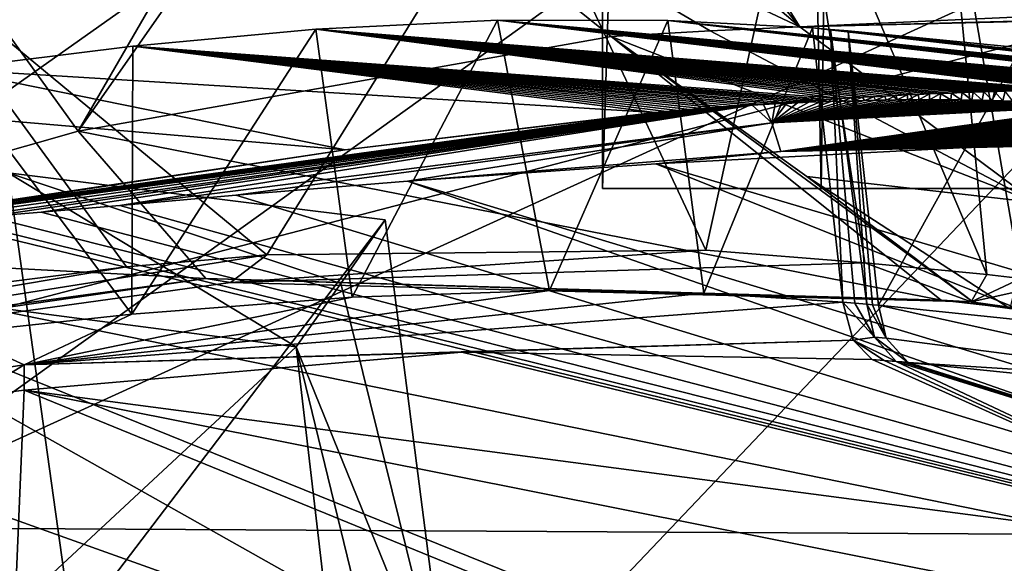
# Model space of a CAD drawing. Header units: metres. Extents: x -147 to 294, y -23 to 81.
# Tile 203 of 256: x 213.75 to 218.21, y 27.4 to 29.87. Entities that reach past the tile are written whole.
import ezdxf

# ---------------------------------------------------------------- set-up
doc = ezdxf.new("R2010")
doc.units = ezdxf.units.M
doc.layers.add('solid_AVA_153', color=7, linetype='CONTINUOUS')

msp = doc.modelspace()

# ---------------------------------------------------------------- linework, layer by layer
at = {"layer": 'solid_AVA_153'}
for points in [[(217.382431, 29.1, 25.723034), (218.073395, 81.099998, 27.375357), (216.390152, 81.099998, 20)], [(216.390152, 29.1, 20), (216.390152, 81.099998, 20), (218.073395, 81.099998, 12.624644)], [(217.382431, 29.1, 25.723034), (216.390152, 81.099998, 20), (216.390152, 29.1, 20)], [(216.390152, 29.1, 20), (218.073395, 81.099998, 12.624644), (217.382446, 29.1, 14.276942)], [(220.241714, 29.1, 30.775841), (218.073395, 81.099998, 27.375357), (217.382431, 29.1, 25.723034)], [(217.382446, 29.1, 14.276942), (218.073395, 81.099998, 12.624644), (220.24173, 29.1, 9.224134)], [(221.985565, 36.865986, 32.606956), (218.073395, 81.099998, 27.375357), (220.241714, 29.1, 30.775841)], [(220.24173, 29.1, 9.224134), (218.073395, 81.099998, 12.624644), (222.790329, 81.099998, 6.709402)], [(218.182846, 35.026379, 228.362106), (204.339798, 28.468588, 240.075867), (198.425079, 30.14035, 230.422562)], [(218.182846, 35.026379, 228.362106), (222.514313, 34.498814, 232.500397), (204.339798, 28.468588, 240.075867)], [(222.514313, 34.498814, 232.500397), (212.862183, 27.563307, 247.659729), (204.339798, 28.468588, 240.075867)], [(222.514313, 34.498814, 232.500397), (227.908951, 34.435314, 235.157318), (212.862183, 27.563307, 247.659729)], [(227.908951, 34.435314, 235.157318), (223.232788, 27.505173, 252.498367), (212.862183, 27.563307, 247.659729)], [(209.397034, 32.183331, 237.038605), (208.242386, 29.607798, 244.199585), (216.711533, 31.679268, 242.547348)], [(215.372253, 32.160053, 141.375687), (215.822601, 32.172085, 139.235489), (217.28479, 29.83427, 143.011978)], [(215.372253, 32.160053, 141.375687), (217.28479, 29.83427, 143.011978), (215.968002, 30.956257, 143.295151)], [(215.822601, 32.172085, 139.235489), (218.357346, 29.881634, 137.645782), (217.28479, 29.83427, 143.011978)], [(216.711533, 31.679268, 242.547348), (208.242386, 29.607798, 244.199585), (211.501633, 27.993414, 250.519409)], [(216.711533, 31.679268, 242.547348), (211.501633, 27.993414, 250.519409), (218.956741, 29.935701, 248.607071)], [(217.867432, 31.40284, 85.969627), (218.875504, 29.862972, 130.552444), (218.863419, 29.867844, 131.066833)], [(217.867432, 31.40284, 85.969627), (219.937012, 29.362209, 85.959236), (218.887512, 29.858025, 130.037415)], [(217.867432, 31.40284, 85.969627), (218.491821, 31.040771, 62.716625), (219.937012, 29.362209, 85.959236)], [(217.867432, 31.40284, 85.969627), (218.887512, 29.858025, 130.037415), (218.875504, 29.862972, 130.552444)], [(213.019821, 30.738594, 150.687485), (214.950974, 30.981791, 146.251572), (214.013931, 29.361279, 151.93663)], [(214.950974, 30.981791, 146.251572), (215.072998, 30.876627, 146.22641), (214.013931, 29.361279, 151.93663)], [(215.968002, 30.956257, 143.295151), (217.28479, 29.83427, 143.011978), (215.072998, 30.876627, 146.22641)], [(215.072998, 30.876627, 146.22641), (216.429382, 29.790051, 145.963898), (214.013931, 29.361279, 151.93663)], [(216.878723, 29.815166, 144.4711), (216.429382, 29.790051, 145.963898), (215.072998, 30.876627, 146.22641)], [(217.28479, 29.83427, 143.011978), (216.878723, 29.815166, 144.4711), (215.072998, 30.876627, 146.22641)], [(213.019821, 30.738594, 150.687485), (214.013931, 29.361279, 151.93663), (212.122711, 28.821951, 154.607956)], [(217.279144, 30.724459, 148.591232), (216.007965, 30.638727, 151.051331), (216.858292, 28.821339, 149.389984)], [(217.279144, 30.724459, 148.591232), (216.858292, 28.821339, 149.389984), (217.580032, 28.763895, 147.870712)], [(217.279144, 30.724459, 148.591232), (218.132111, 28.71067, 146.536224), (217.935486, 30.741894, 147.025177)], [(217.279144, 30.724459, 148.591232), (217.580032, 28.763895, 147.870712), (218.132111, 28.71067, 146.536224)], [(218.287598, 28.69265, 146.13588), (218.260803, 30.74663, 146.187195), (217.935486, 30.741894, 147.025177)], [(218.132111, 28.71067, 146.536224), (218.287598, 28.69265, 146.13588), (217.935486, 30.741894, 147.025177)], [(216.007965, 30.638727, 151.051331), (213.165924, 30.208359, 154.703232), (214.869125, 28.799419, 152.541672)], [(216.007965, 30.638727, 151.051331), (214.869125, 28.799419, 152.541672), (216.858292, 28.821339, 149.389984)], [(213.165924, 30.208359, 154.703232), (212.045181, 28.467627, 155.548813), (214.231995, 28.744724, 153.322052)], [(213.165924, 30.208359, 154.703232), (214.231995, 28.744724, 153.322052), (214.869125, 28.799419, 152.541672)], [(218.956741, 29.935701, 248.607071), (211.501633, 27.993414, 250.519409), (215.718018, 26.525089, 256.349274)], [(218.956741, 29.935701, 248.607071), (215.718018, 26.525089, 256.349274), (221.847443, 28.231535, 254.425613)], [(218.496246, 29.547682, 153.200287), (215.914749, 29.86479, 151.475342), (215.090988, 29.823605, 152.677933)], [(215.255615, 28.608032, 152.351364), (215.090988, 29.823605, 152.677933), (215.914749, 29.86479, 151.475342)], [(216.149567, 28.637102, 151.027115), (215.255615, 28.608032, 152.351364), (215.914749, 29.86479, 151.475342)], [(219.436676, 29.539301, 151.739105), (216.686264, 29.863197, 150.159058), (215.914749, 29.86479, 151.475342)], [(216.149567, 28.637102, 151.027115), (215.914749, 29.86479, 151.475342), (216.686264, 29.863197, 150.159058)], [(219.401245, 29.54043, 151.799469), (219.436676, 29.539301, 151.739105), (215.914749, 29.86479, 151.475342)], [(219.365707, 29.541494, 151.859558), (219.401245, 29.54043, 151.799469), (215.914749, 29.86479, 151.475342)], [(219.330048, 29.542494, 151.919403), (219.365707, 29.541494, 151.859558), (215.914749, 29.86479, 151.475342)], [(219.294281, 29.54343, 151.979004), (219.330048, 29.542494, 151.919403), (215.914749, 29.86479, 151.475342)], [(219.258423, 29.5443, 152.038284), (219.294281, 29.54343, 151.979004), (215.914749, 29.86479, 151.475342)], [(219.222549, 29.545105, 152.097153), (219.258423, 29.5443, 152.038284), (215.914749, 29.86479, 151.475342)], [(219.186661, 29.545845, 152.155594), (219.222549, 29.545105, 152.097153), (215.914749, 29.86479, 151.475342)], [(219.150726, 29.54652, 152.213638), (219.186661, 29.545845, 152.155594), (215.914749, 29.86479, 151.475342)], [(219.114777, 29.547132, 152.271286), (219.150726, 29.54652, 152.213638), (215.914749, 29.86479, 151.475342)], [(219.078781, 29.547678, 152.328568), (219.114777, 29.547132, 152.271286), (215.914749, 29.86479, 151.475342)], [(219.04274, 29.548161, 152.385498), (219.078781, 29.547678, 152.328568), (215.914749, 29.86479, 151.475342)], [(219.006653, 29.548578, 152.442078), (219.04274, 29.548161, 152.385498), (215.914749, 29.86479, 151.475342)], [(218.970505, 29.548933, 152.498337), (219.006653, 29.548578, 152.442078), (215.914749, 29.86479, 151.475342)], [(218.93428, 29.549223, 152.554291), (218.970505, 29.548933, 152.498337), (215.914749, 29.86479, 151.475342)], [(218.89798, 29.54945, 152.60994), (218.93428, 29.549223, 152.554291), (215.914749, 29.86479, 151.475342)], [(218.861618, 29.549612, 152.665314), (218.89798, 29.54945, 152.60994), (215.914749, 29.86479, 151.475342)], [(218.82515, 29.549709, 152.720428), (218.861618, 29.549612, 152.665314), (215.914749, 29.86479, 151.475342)], [(218.788589, 29.549744, 152.775284), (218.82515, 29.549709, 152.720428), (215.914749, 29.86479, 151.475342)], [(218.751923, 29.549711, 152.82991), (218.788589, 29.549744, 152.775284), (215.914749, 29.86479, 151.475342)], [(218.715134, 29.549614, 152.884308), (218.751923, 29.549711, 152.82991), (215.914749, 29.86479, 151.475342)], [(218.678238, 29.54945, 152.938492), (218.715134, 29.549614, 152.884308), (215.914749, 29.86479, 151.475342)], [(218.633072, 29.54916, 153.004318), (218.678238, 29.54945, 152.938492), (215.914749, 29.86479, 151.475342)], [(218.587692, 29.548771, 153.06987), (218.633072, 29.54916, 153.004318), (215.914749, 29.86479, 151.475342)], [(218.542084, 29.548277, 153.135193), (218.587692, 29.548771, 153.06987), (215.914749, 29.86479, 151.475342)], [(218.496246, 29.547682, 153.200287), (218.542084, 29.548277, 153.135193), (215.914749, 29.86479, 151.475342)], [(216.850159, 28.624964, 149.816605), (216.149567, 28.637102, 151.027115), (216.686264, 29.863197, 150.159058)], [(220.214996, 29.496563, 150.286896), (217.34285, 29.828749, 148.860489), (216.686264, 29.863197, 150.159058)], [(216.850159, 28.624964, 149.816605), (216.686264, 29.863197, 150.159058), (217.34285, 29.828749, 148.860489)], [(220.1828, 29.499018, 150.352264), (220.214996, 29.496563, 150.286896), (216.686264, 29.863197, 150.159058)], [(220.150436, 29.501431, 150.41748), (220.1828, 29.499018, 150.352264), (216.686264, 29.863197, 150.159058)], [(220.117905, 29.503798, 150.482529), (220.150436, 29.501431, 150.41748), (216.686264, 29.863197, 150.159058)], [(220.08522, 29.506117, 150.547379), (220.117905, 29.503798, 150.482529), (216.686264, 29.863197, 150.159058)], [(220.052368, 29.508385, 150.612061), (220.08522, 29.506117, 150.547379), (216.686264, 29.863197, 150.159058)], [(220.019363, 29.510603, 150.676559), (220.052368, 29.508385, 150.612061), (216.686264, 29.863197, 150.159058)], [(219.986206, 29.51277, 150.740845), (220.019363, 29.510603, 150.676559), (216.686264, 29.863197, 150.159058)], [(219.952896, 29.514879, 150.804932), (219.986206, 29.51277, 150.740845), (216.686264, 29.863197, 150.159058)], [(219.919434, 29.516933, 150.86882), (219.952896, 29.514879, 150.804932), (216.686264, 29.863197, 150.159058)], [(219.885834, 29.51893, 150.93248), (219.919434, 29.516933, 150.86882), (216.686264, 29.863197, 150.159058)], [(219.852081, 29.520866, 150.995926), (219.885834, 29.51893, 150.93248), (216.686264, 29.863197, 150.159058)], [(219.818207, 29.522743, 151.059158), (219.852081, 29.520866, 150.995926), (216.686264, 29.863197, 150.159058)], [(219.784164, 29.524557, 151.122147), (219.818207, 29.522743, 151.059158), (216.686264, 29.863197, 150.159058)], [(219.75, 29.526312, 151.184906), (219.784164, 29.524557, 151.122147), (216.686264, 29.863197, 150.159058)], [(219.715698, 29.528004, 151.247437), (219.75, 29.526312, 151.184906), (216.686264, 29.863197, 150.159058)], [(219.681274, 29.529634, 151.309738), (219.715698, 29.528004, 151.247437), (216.686264, 29.863197, 150.159058)], [(219.646713, 29.531202, 151.371811), (219.681274, 29.529634, 151.309738), (216.686264, 29.863197, 150.159058)], [(219.612015, 29.532709, 151.433624), (219.646713, 29.531202, 151.371811), (216.686264, 29.863197, 150.159058)], [(219.577194, 29.534153, 151.495209), (219.612015, 29.532709, 151.433624), (216.686264, 29.863197, 150.159058)], [(219.542252, 29.535536, 151.556549), (219.577194, 29.534153, 151.495209), (216.686264, 29.863197, 150.159058)], [(219.507172, 29.536854, 151.617661), (219.542252, 29.535536, 151.556549), (216.686264, 29.863197, 150.159058)], [(219.471985, 29.538109, 151.678513), (219.507172, 29.536854, 151.617661), (216.686264, 29.863197, 150.159058)], [(219.436676, 29.539301, 151.739105), (219.471985, 29.538109, 151.678513), (216.686264, 29.863197, 150.159058)], [(218.357346, 29.881634, 137.645782), (218.839539, 29.874798, 131.892136), (217.28479, 29.83427, 143.011978)], [(218.839539, 29.874798, 131.892136), (218.852615, 29.871494, 131.480713), (217.28479, 29.83427, 143.011978)], [(218.852615, 29.871494, 131.480713), (218.354126, 29.037514, 142.807083), (217.28479, 29.83427, 143.011978)], [(214.25676, 28.530014, 153.59581), (214.261536, 29.745438, 153.719177), (215.090988, 29.823605, 152.677933)], [(215.255615, 28.608032, 152.351364), (214.25676, 28.530014, 153.59581), (215.090988, 29.823605, 152.677933)], [(217.4664, 29.508024, 154.531448), (215.090988, 29.823605, 152.677933), (214.261536, 29.745438, 153.719177)], [(218.45015, 29.54698, 153.265198), (218.496246, 29.547682, 153.200287), (215.090988, 29.823605, 152.677933)], [(218.403793, 29.546171, 153.329926), (218.45015, 29.54698, 153.265198), (215.090988, 29.823605, 152.677933)], [(218.357162, 29.545254, 153.394516), (218.403793, 29.546171, 153.329926), (215.090988, 29.823605, 152.677933)], [(218.310226, 29.544224, 153.458969), (218.357162, 29.545254, 153.394516), (215.090988, 29.823605, 152.677933)], [(218.26297, 29.543077, 153.523331), (218.310226, 29.544224, 153.458969), (215.090988, 29.823605, 152.677933)], [(218.215378, 29.541815, 153.587585), (218.26297, 29.543077, 153.523331), (215.090988, 29.823605, 152.677933)], [(218.16745, 29.540432, 153.651794), (218.215378, 29.541815, 153.587585), (215.090988, 29.823605, 152.677933)], [(218.119141, 29.538925, 153.715942), (218.16745, 29.540432, 153.651794), (215.090988, 29.823605, 152.677933)], [(218.070465, 29.537289, 153.78006), (218.119141, 29.538925, 153.715942), (215.090988, 29.823605, 152.677933)], [(218.021393, 29.535524, 153.844162), (218.070465, 29.537289, 153.78006), (215.090988, 29.823605, 152.677933)], [(217.972046, 29.533632, 153.908051), (218.021393, 29.535524, 153.844162), (215.090988, 29.823605, 152.677933)], [(217.92244, 29.531612, 153.971695), (217.972046, 29.533632, 153.908051), (215.090988, 29.823605, 152.677933)], [(217.87262, 29.529469, 154.035049), (217.92244, 29.531612, 153.971695), (215.090988, 29.823605, 152.677933)], [(217.822556, 29.527199, 154.098145), (217.87262, 29.529469, 154.035049), (215.090988, 29.823605, 152.677933)], [(217.772263, 29.524811, 154.160965), (217.822556, 29.527199, 154.098145), (215.090988, 29.823605, 152.677933)], [(217.721771, 29.522301, 154.22348), (217.772263, 29.524811, 154.160965), (215.090988, 29.823605, 152.677933)], [(217.671066, 29.519672, 154.285706), (217.721771, 29.522301, 154.22348), (215.090988, 29.823605, 152.677933)], [(217.620178, 29.51693, 154.34761), (217.671066, 29.519672, 154.285706), (215.090988, 29.823605, 152.677933)], [(217.569092, 29.514072, 154.409225), (217.620178, 29.51693, 154.34761), (215.090988, 29.823605, 152.677933)], [(217.517838, 29.511103, 154.470505), (217.569092, 29.514072, 154.409225), (215.090988, 29.823605, 152.677933)], [(217.4664, 29.508024, 154.531448), (217.517838, 29.511103, 154.470505), (215.090988, 29.823605, 152.677933)], [(216.850159, 28.624964, 149.816605), (217.34285, 29.828749, 148.860489), (217.479858, 28.585443, 148.567795)], [(218.354126, 29.037514, 142.807083), (216.878723, 29.815166, 144.4711), (217.28479, 29.83427, 143.011978)], [(220.310562, 29.488949, 150.089859), (217.424301, 29.822336, 148.685928), (217.34285, 29.828749, 148.860489)], [(217.479858, 28.585443, 148.567795), (217.34285, 29.828749, 148.860489), (217.424301, 29.822336, 148.685928)], [(220.278885, 29.491526, 150.155685), (220.310562, 29.488949, 150.089859), (217.34285, 29.828749, 148.860489)], [(220.247025, 29.494064, 150.221359), (220.278885, 29.491526, 150.155685), (217.34285, 29.828749, 148.860489)], [(220.214996, 29.496563, 150.286896), (220.247025, 29.494064, 150.221359), (217.34285, 29.828749, 148.860489)], [(220.404526, 29.481005, 149.891571), (217.504456, 29.815626, 148.510605), (217.424301, 29.822336, 148.685928)], [(217.588501, 28.575823, 148.334183), (217.424301, 29.822336, 148.685928), (217.504456, 29.815626, 148.510605)], [(220.373383, 29.483686, 149.957794), (220.404526, 29.481005, 149.891571), (217.424301, 29.822336, 148.685928)], [(220.342072, 29.486334, 150.023895), (220.373383, 29.483686, 149.957794), (217.424301, 29.822336, 148.685928)], [(220.310562, 29.488949, 150.089859), (220.342072, 29.486334, 150.023895), (217.424301, 29.822336, 148.685928)], [(217.53447, 28.580662, 148.451141), (217.479858, 28.585443, 148.567795), (217.424301, 29.822336, 148.685928)], [(217.588501, 28.575823, 148.334183), (217.53447, 28.580662, 148.451141), (217.424301, 29.822336, 148.685928)], [(217.926483, 28.594515, 146.461349), (214.013931, 29.361279, 151.93663), (216.429382, 29.790051, 145.963898)], [(218.354126, 29.037514, 142.807083), (216.429382, 29.790051, 145.963898), (216.878723, 29.815166, 144.4711)], [(217.317459, 29.155376, 145.808914), (216.429382, 29.790051, 145.963898), (218.354126, 29.037514, 142.807083)], [(218.081085, 28.576637, 146.062271), (216.429382, 29.790051, 145.963898), (217.317459, 29.155376, 145.808914)], [(218.081085, 28.576637, 146.062271), (217.926483, 28.594515, 146.461349), (216.429382, 29.790051, 145.963898)], [(220.452499, 29.476812, 149.789368), (217.504456, 29.815626, 148.510605), (220.404526, 29.481005, 149.891571)], [(220.498886, 29.472723, 149.689453), (217.504456, 29.815626, 148.510605), (220.452499, 29.476812, 149.789368)], [(220.543777, 29.468729, 149.591858), (217.504456, 29.815626, 148.510605), (220.498886, 29.472723, 149.689453)], [(220.587189, 29.464827, 149.496582), (217.504456, 29.815626, 148.510605), (220.543777, 29.468729, 149.591858)], [(220.629135, 29.461018, 149.403717), (217.504456, 29.815626, 148.510605), (220.587189, 29.464827, 149.496582)], [(220.669739, 29.457293, 149.313065), (217.504456, 29.815626, 148.510605), (220.629135, 29.461018, 149.403717)], [(220.709122, 29.453642, 149.224426), (217.504456, 29.815626, 148.510605), (220.669739, 29.457293, 149.313065)], [(220.747238, 29.450068, 149.13797), (217.504456, 29.815626, 148.510605), (220.709122, 29.453642, 149.224426)], [(220.784119, 29.446569, 149.053696), (217.504456, 29.815626, 148.510605), (220.747238, 29.450068, 149.13797)], [(220.820068, 29.443121, 148.970963), (217.504456, 29.815626, 148.510605), (220.784119, 29.446569, 149.053696)], [(220.855347, 29.439697, 148.889191), (217.504456, 29.815626, 148.510605), (220.820068, 29.443121, 148.970963)], [(220.889999, 29.436293, 148.80838), (217.504456, 29.815626, 148.510605), (220.855347, 29.439697, 148.889191)], [(220.923828, 29.432928, 148.728973), (217.504456, 29.815626, 148.510605), (220.889999, 29.436293, 148.80838)], [(220.95665, 29.429625, 148.651459), (217.504456, 29.815626, 148.510605), (220.923828, 29.432928, 148.728973)], [(220.988388, 29.42639, 148.576096), (217.504456, 29.815626, 148.510605), (220.95665, 29.429625, 148.651459)], [(221.01915, 29.423216, 148.50264), (217.504456, 29.815626, 148.510605), (220.988388, 29.42639, 148.576096)], [(221.049026, 29.420094, 148.430939), (217.504456, 29.815626, 148.510605), (221.01915, 29.423216, 148.50264)], [(221.078064, 29.417023, 148.360901), (217.504456, 29.815626, 148.510605), (221.049026, 29.420094, 148.430939)], [(221.106186, 29.414009, 148.292755), (217.504456, 29.815626, 148.510605), (221.078064, 29.417023, 148.360901)], [(221.13353, 29.411045, 148.226212), (217.504456, 29.815626, 148.510605), (221.106186, 29.414009, 148.292755)], [(221.160263, 29.40811, 148.160889), (217.504456, 29.815626, 148.510605), (221.13353, 29.411045, 148.226212)], [(221.186478, 29.405197, 148.096588), (217.504456, 29.815626, 148.510605), (221.160263, 29.40811, 148.160889)], [(221.212097, 29.402313, 148.033478), (217.504456, 29.815626, 148.510605), (221.186478, 29.405197, 148.096588)], [(221.237152, 29.39946, 147.971558), (217.504456, 29.815626, 148.510605), (221.212097, 29.402313, 148.033478)], [(221.261673, 29.396633, 147.910751), (217.504456, 29.815626, 148.510605), (221.237152, 29.39946, 147.971558)], [(218.288025, 29.738659, 146.636917), (217.504456, 29.815626, 148.510605), (221.261673, 29.396633, 147.910751)], [(217.641663, 28.57107, 148.217499), (217.504456, 29.815626, 148.510605), (218.288025, 29.738659, 146.636917)], [(217.615158, 28.573446, 148.275879), (217.504456, 29.815626, 148.510605), (217.641663, 28.57107, 148.217499)], [(217.615158, 28.573446, 148.275879), (217.588501, 28.575823, 148.334183), (217.504456, 29.815626, 148.510605)], [(214.261536, 29.745438, 153.719177), (213.420471, 29.642515, 154.651855), (216.627106, 29.44557, 155.456802)], [(214.25676, 28.530014, 153.59581), (213.420471, 29.642515, 154.651855), (214.261536, 29.745438, 153.719177)], [(216.680283, 29.450127, 155.401779), (214.261536, 29.745438, 153.719177), (216.627106, 29.44557, 155.456802)], [(217.41481, 29.504839, 154.592072), (217.4664, 29.508024, 154.531448), (214.261536, 29.745438, 153.719177)], [(217.363068, 29.501547, 154.652344), (217.41481, 29.504839, 154.592072), (214.261536, 29.745438, 153.719177)], [(217.311188, 29.498152, 154.712265), (217.363068, 29.501547, 154.652344), (214.261536, 29.745438, 153.719177)], [(217.259171, 29.494656, 154.771835), (217.311188, 29.498152, 154.712265), (214.261536, 29.745438, 153.719177)], [(217.207016, 29.49106, 154.831024), (217.259171, 29.494656, 154.771835), (214.261536, 29.745438, 153.719177)], [(217.15477, 29.48737, 154.889847), (217.207016, 29.49106, 154.831024), (214.261536, 29.745438, 153.719177)], [(217.102402, 29.483583, 154.948273), (217.15477, 29.48737, 154.889847), (214.261536, 29.745438, 153.719177)], [(217.049942, 29.479706, 155.006317), (217.102402, 29.483583, 154.948273), (214.261536, 29.745438, 153.719177)], [(216.997391, 29.475737, 155.063965), (217.049942, 29.479706, 155.006317), (214.261536, 29.745438, 153.719177)], [(216.944763, 29.471682, 155.121216), (216.997391, 29.475737, 155.063965), (214.261536, 29.745438, 153.719177)], [(216.892044, 29.467539, 155.178085), (216.944763, 29.471682, 155.121216), (214.261536, 29.745438, 153.719177)], [(216.839233, 29.46331, 155.234558), (216.892044, 29.467539, 155.178085), (214.261536, 29.745438, 153.719177)], [(216.786346, 29.458998, 155.290665), (216.839233, 29.46331, 155.234558), (214.261536, 29.745438, 153.719177)], [(216.733353, 29.454603, 155.34639), (216.786346, 29.458998, 155.290665), (214.261536, 29.745438, 153.719177)], [(216.680283, 29.450127, 155.401779), (216.733353, 29.454603, 155.34639), (214.261536, 29.745438, 153.719177)], [(218.424255, 28.489904, 146.346527), (217.641663, 28.57107, 148.217499), (218.288025, 29.738659, 146.636917)], [(213.420471, 29.642515, 154.651855), (212.49321, 29.510801, 155.577576), (215.223785, 29.275263, 156.975479)], [(213.420471, 29.642515, 154.651855), (215.223785, 29.275263, 156.975479), (216.627106, 29.44557, 155.456802)], [(214.25676, 28.530014, 153.59581), (213.452133, 28.44482, 154.47673), (213.420471, 29.642515, 154.651855)], [(212.49321, 29.510801, 155.577576), (213.607956, 29.03429, 158.477997), (215.223785, 29.275263, 156.975479)], [(217.427444, 29.495211, 154.57196), (217.4664, 29.508024, 154.531448), (217.41481, 29.504839, 154.592072)], [(217.477814, 29.496838, 154.512711), (217.4664, 29.508024, 154.531448), (217.427444, 29.495211, 154.57196)], [(217.477814, 29.496838, 154.512711), (217.517838, 29.511103, 154.470505), (217.4664, 29.508024, 154.531448)], [(217.527969, 29.498272, 154.453247), (217.517838, 29.511103, 154.470505), (217.477814, 29.496838, 154.512711)], [(217.527969, 29.498272, 154.453247), (217.569092, 29.514072, 154.409225), (217.517838, 29.511103, 154.470505)], [(217.577896, 29.499512, 154.393539), (217.569092, 29.514072, 154.409225), (217.527969, 29.498272, 154.453247)], [(217.577896, 29.499512, 154.393539), (217.620178, 29.51693, 154.34761), (217.569092, 29.514072, 154.409225)], [(217.627609, 29.500559, 154.333618), (217.620178, 29.51693, 154.34761), (217.577896, 29.499512, 154.393539)], [(217.627609, 29.500559, 154.333618), (217.671066, 29.519672, 154.285706), (217.620178, 29.51693, 154.34761)], [(217.677094, 29.501413, 154.273453), (217.671066, 29.519672, 154.285706), (217.627609, 29.500559, 154.333618)], [(217.677094, 29.501413, 154.273453), (217.721771, 29.522301, 154.22348), (217.671066, 29.519672, 154.285706)], [(217.726334, 29.502077, 154.213043), (217.721771, 29.522301, 154.22348), (217.677094, 29.501413, 154.273453)], [(217.726334, 29.502077, 154.213043), (217.772263, 29.524811, 154.160965), (217.721771, 29.522301, 154.22348)], [(217.775345, 29.50255, 154.15242), (217.772263, 29.524811, 154.160965), (217.726334, 29.502077, 154.213043)], [(217.775345, 29.50255, 154.15242), (217.822556, 29.527199, 154.098145), (217.772263, 29.524811, 154.160965)], [(217.824127, 29.502834, 154.091537), (217.822556, 29.527199, 154.098145), (217.775345, 29.50255, 154.15242)], [(217.824127, 29.502834, 154.091537), (217.87262, 29.529469, 154.035049), (217.822556, 29.527199, 154.098145)], [(217.87265, 29.502932, 154.030441), (217.87262, 29.529469, 154.035049), (217.824127, 29.502834, 154.091537)], [(217.87265, 29.502932, 154.030441), (217.92244, 29.531612, 153.971695), (217.87262, 29.529469, 154.035049)], [(217.920944, 29.502844, 153.969101), (217.92244, 29.531612, 153.971695), (217.87265, 29.502932, 154.030441)], [(217.968964, 29.502575, 153.907562), (217.92244, 29.531612, 153.971695), (217.920944, 29.502844, 153.969101)], [(217.968964, 29.502575, 153.907562), (217.972046, 29.533632, 153.908051), (217.92244, 29.531612, 153.971695)], [(218.016693, 29.502132, 153.84581), (217.972046, 29.533632, 153.908051), (217.968964, 29.502575, 153.907562)], [(218.016693, 29.502132, 153.84581), (218.021393, 29.535524, 153.844162), (217.972046, 29.533632, 153.908051)], [(218.064148, 29.501516, 153.78389), (218.021393, 29.535524, 153.844162), (218.016693, 29.502132, 153.84581)], [(218.064148, 29.501516, 153.78389), (218.070465, 29.537289, 153.78006), (218.021393, 29.535524, 153.844162)], [(218.111313, 29.500732, 153.721771), (218.070465, 29.537289, 153.78006), (218.064148, 29.501516, 153.78389)], [(218.111313, 29.500732, 153.721771), (218.119141, 29.538925, 153.715942), (218.070465, 29.537289, 153.78006)], [(218.158203, 29.499781, 153.659454), (218.119141, 29.538925, 153.715942), (218.111313, 29.500732, 153.721771)], [(218.158203, 29.499781, 153.659454), (218.16745, 29.540432, 153.651794), (218.119141, 29.538925, 153.715942)], [(218.204803, 29.498665, 153.596939), (218.16745, 29.540432, 153.651794), (218.158203, 29.499781, 153.659454)], [(218.204803, 29.498665, 153.596939), (218.215378, 29.541815, 153.587585), (218.16745, 29.540432, 153.651794)], [(218.251129, 29.497391, 153.53421), (218.215378, 29.541815, 153.587585), (218.204803, 29.498665, 153.596939)], [(213.327087, 28.963497, 158.799759), (213.441452, 28.962017, 158.740631), (217.06926, 29.478382, 154.980301)], [(213.357361, 28.980999, 158.74263), (213.327087, 28.963497, 158.799759), (217.06926, 29.478382, 154.980301)], [(213.357361, 28.980999, 158.74263), (217.06926, 29.478382, 154.980301), (217.020721, 29.475412, 155.033997)], [(213.357361, 28.980999, 158.74263), (217.020721, 29.475412, 155.033997), (216.972031, 29.472271, 155.087509)], [(213.418091, 28.996244, 158.673813), (213.357361, 28.980999, 158.74263), (216.972031, 29.472271, 155.087509)], [(213.418091, 28.996244, 158.673813), (216.972031, 29.472271, 155.087509), (216.923172, 29.46896, 155.140823)], [(213.418091, 28.996244, 158.673813), (216.923172, 29.46896, 155.140823), (216.874191, 29.465479, 155.193939)], [(213.418091, 28.996244, 158.673813), (216.874191, 29.465479, 155.193939), (216.825043, 29.46183, 155.246887)], [(213.500168, 29.01366, 158.587418), (213.418091, 28.996244, 158.673813), (216.825043, 29.46183, 155.246887)], [(213.441452, 28.962017, 158.740631), (213.604782, 28.972826, 158.623993), (217.06926, 29.478382, 154.980301)], [(213.500168, 29.01366, 158.587418), (216.825043, 29.46183, 155.246887), (216.775757, 29.458015, 155.299637)], [(213.604782, 28.972826, 158.623993), (213.845596, 28.992653, 158.437515), (217.06926, 29.478382, 154.980301)], [(213.845596, 28.992653, 158.437515), (214.201599, 29.024035, 158.144257), (217.06926, 29.478382, 154.980301)], [(214.201599, 29.024035, 158.144257), (217.158752, 29.39813, 155.044113), (217.06926, 29.478382, 154.980301)], [(216.825043, 29.46183, 155.246887), (216.786346, 29.458998, 155.290665), (216.775757, 29.458015, 155.299637)], [(216.825043, 29.46183, 155.246887), (216.839233, 29.46331, 155.234558), (216.786346, 29.458998, 155.290665)], [(216.874191, 29.465479, 155.193939), (216.839233, 29.46331, 155.234558), (216.825043, 29.46183, 155.246887)], [(216.874191, 29.465479, 155.193939), (216.892044, 29.467539, 155.178085), (216.839233, 29.46331, 155.234558)], [(216.923172, 29.46896, 155.140823), (216.892044, 29.467539, 155.178085), (216.874191, 29.465479, 155.193939)], [(216.923172, 29.46896, 155.140823), (216.944763, 29.471682, 155.121216), (216.892044, 29.467539, 155.178085)], [(216.972031, 29.472271, 155.087509), (216.944763, 29.471682, 155.121216), (216.923172, 29.46896, 155.140823)], [(216.972031, 29.472271, 155.087509), (216.997391, 29.475737, 155.063965), (216.944763, 29.471682, 155.121216)], [(217.020721, 29.475412, 155.033997), (216.997391, 29.475737, 155.063965), (216.972031, 29.472271, 155.087509)], [(217.020721, 29.475412, 155.033997), (217.049942, 29.479706, 155.006317), (216.997391, 29.475737, 155.063965)], [(217.06926, 29.478382, 154.980301), (217.049942, 29.479706, 155.006317), (217.020721, 29.475412, 155.033997)], [(217.06926, 29.478382, 154.980301), (217.102402, 29.483583, 154.948273), (217.049942, 29.479706, 155.006317)], [(217.121002, 29.481371, 154.922638), (217.102402, 29.483583, 154.948273), (217.06926, 29.478382, 154.980301)], [(217.121002, 29.481371, 154.922638), (217.06926, 29.478382, 154.980301), (217.158752, 29.39813, 155.044113)], [(217.121002, 29.481371, 154.922638), (217.15477, 29.48737, 154.889847), (217.102402, 29.483583, 154.948273)], [(217.172562, 29.484165, 154.864746), (217.15477, 29.48737, 154.889847), (217.121002, 29.481371, 154.922638)], [(217.172562, 29.484165, 154.864746), (217.121002, 29.481371, 154.922638), (217.158752, 29.39813, 155.044113)], [(217.172562, 29.484165, 154.864746), (217.207016, 29.49106, 154.831024), (217.15477, 29.48737, 154.889847)], [(217.87265, 29.502932, 154.030441), (217.824127, 29.502834, 154.091537), (217.158752, 29.39813, 155.044113)], [(217.920944, 29.502844, 153.969101), (217.87265, 29.502932, 154.030441), (217.158752, 29.39813, 155.044113)], [(217.968964, 29.502575, 153.907562), (217.920944, 29.502844, 153.969101), (217.158752, 29.39813, 155.044113)], [(217.824127, 29.502834, 154.091537), (217.775345, 29.50255, 154.15242), (217.158752, 29.39813, 155.044113)], [(218.016693, 29.502132, 153.84581), (217.968964, 29.502575, 153.907562), (217.158752, 29.39813, 155.044113)], [(217.775345, 29.50255, 154.15242), (217.726334, 29.502077, 154.213043), (217.158752, 29.39813, 155.044113)], [(218.064148, 29.501516, 153.78389), (218.016693, 29.502132, 153.84581), (217.158752, 29.39813, 155.044113)], [(217.726334, 29.502077, 154.213043), (217.677094, 29.501413, 154.273453), (217.158752, 29.39813, 155.044113)], [(218.111313, 29.500732, 153.721771), (218.064148, 29.501516, 153.78389), (217.158752, 29.39813, 155.044113)], [(217.677094, 29.501413, 154.273453), (217.627609, 29.500559, 154.333618), (217.158752, 29.39813, 155.044113)], [(218.158203, 29.499781, 153.659454), (218.111313, 29.500732, 153.721771), (217.158752, 29.39813, 155.044113)], [(217.627609, 29.500559, 154.333618), (217.577896, 29.499512, 154.393539), (217.158752, 29.39813, 155.044113)], [(218.204803, 29.498665, 153.596939), (218.158203, 29.499781, 153.659454), (217.158752, 29.39813, 155.044113)], [(217.577896, 29.499512, 154.393539), (217.527969, 29.498272, 154.453247), (217.158752, 29.39813, 155.044113)], [(218.251129, 29.497391, 153.53421), (218.204803, 29.498665, 153.596939), (217.158752, 29.39813, 155.044113)], [(217.527969, 29.498272, 154.453247), (217.477814, 29.496838, 154.512711), (217.158752, 29.39813, 155.044113)], [(218.297195, 29.495962, 153.471283), (218.251129, 29.497391, 153.53421), (217.158752, 29.39813, 155.044113)], [(217.477814, 29.496838, 154.512711), (217.427444, 29.495211, 154.57196), (217.158752, 29.39813, 155.044113)], [(218.343002, 29.494381, 153.408157), (218.297195, 29.495962, 153.471283), (217.158752, 29.39813, 155.044113)], [(217.427444, 29.495211, 154.57196), (217.376877, 29.493391, 154.630966), (217.158752, 29.39813, 155.044113)], [(218.388535, 29.492651, 153.344803), (218.343002, 29.494381, 153.408157), (217.158752, 29.39813, 155.044113)], [(217.376877, 29.493391, 154.630966), (217.326096, 29.491377, 154.689758), (217.158752, 29.39813, 155.044113)], [(218.433823, 29.490778, 153.28125), (218.388535, 29.492651, 153.344803), (217.158752, 29.39813, 155.044113)], [(217.326096, 29.491377, 154.689758), (217.275116, 29.489168, 154.748306), (217.158752, 29.39813, 155.044113)], [(218.478867, 29.488766, 153.217468), (218.433823, 29.490778, 153.28125), (217.158752, 29.39813, 155.044113)], [(217.275116, 29.489168, 154.748306), (217.223938, 29.486765, 154.806641), (217.158752, 29.39813, 155.044113)], [(218.523651, 29.486616, 153.153473), (218.478867, 29.488766, 153.217468), (217.158752, 29.39813, 155.044113)], [(217.223938, 29.486765, 154.806641), (217.172562, 29.484165, 154.864746), (217.158752, 29.39813, 155.044113)], [(218.563477, 29.484583, 153.0961), (218.523651, 29.486616, 153.153473), (217.158752, 29.39813, 155.044113)], [(218.603088, 29.482447, 153.038559), (218.563477, 29.484583, 153.0961), (217.158752, 29.39813, 155.044113)], [(218.642532, 29.480207, 152.98082), (218.603088, 29.482447, 153.038559), (217.158752, 29.39813, 155.044113)], [(218.681793, 29.477869, 152.922913), (218.642532, 29.480207, 152.98082), (217.158752, 29.39813, 155.044113)], [(218.681793, 29.477869, 152.922913), (217.158752, 29.39813, 155.044113), (217.198792, 29.26823, 155.046951)], [(217.223938, 29.486765, 154.806641), (217.207016, 29.49106, 154.831024), (217.172562, 29.484165, 154.864746)], [(218.720871, 29.475431, 152.864792), (218.681793, 29.477869, 152.922913), (217.198792, 29.26823, 155.046951)], [(218.759766, 29.472897, 152.806488), (218.720871, 29.475431, 152.864792), (217.198792, 29.26823, 155.046951)], [(218.798508, 29.470268, 152.747986), (218.759766, 29.472897, 152.806488), (217.198792, 29.26823, 155.046951)], [(218.837067, 29.467545, 152.689285), (218.798508, 29.470268, 152.747986), (217.198792, 29.26823, 155.046951)], [(218.875458, 29.464729, 152.630386), (218.837067, 29.467545, 152.689285), (217.198792, 29.26823, 155.046951)], [(218.913681, 29.461824, 152.571274), (218.875458, 29.464729, 152.630386), (217.198792, 29.26823, 155.046951)], [(218.951736, 29.458832, 152.511948), (218.913681, 29.461824, 152.571274), (217.198792, 29.26823, 155.046951)], [(217.223938, 29.486765, 154.806641), (217.259171, 29.494656, 154.771835), (217.207016, 29.49106, 154.831024)], [(217.275116, 29.489168, 154.748306), (217.259171, 29.494656, 154.771835), (217.223938, 29.486765, 154.806641)], [(217.275116, 29.489168, 154.748306), (217.311188, 29.498152, 154.712265), (217.259171, 29.494656, 154.771835)], [(217.326096, 29.491377, 154.689758), (217.311188, 29.498152, 154.712265), (217.275116, 29.489168, 154.748306)], [(217.326096, 29.491377, 154.689758), (217.363068, 29.501547, 154.652344), (217.311188, 29.498152, 154.712265)], [(217.376877, 29.493391, 154.630966), (217.363068, 29.501547, 154.652344), (217.326096, 29.491377, 154.689758)], [(217.376877, 29.493391, 154.630966), (217.41481, 29.504839, 154.592072), (217.363068, 29.501547, 154.652344)], [(217.427444, 29.495211, 154.57196), (217.41481, 29.504839, 154.592072), (217.376877, 29.493391, 154.630966)], [(213.500168, 29.01366, 158.587418), (216.775757, 29.458015, 155.299637), (216.726349, 29.454031, 155.352203)], [(213.500168, 29.01366, 158.587418), (216.726349, 29.454031, 155.352203), (216.676788, 29.449883, 155.404587)], [(213.500168, 29.01366, 158.587418), (216.676788, 29.449883, 155.404587), (215.223785, 29.275263, 156.975479)], [(216.676788, 29.449883, 155.404587), (216.627106, 29.44557, 155.456802), (215.223785, 29.275263, 156.975479)], [(216.676788, 29.449883, 155.404587), (216.680283, 29.450127, 155.401779), (216.627106, 29.44557, 155.456802)], [(216.726349, 29.454031, 155.352203), (216.680283, 29.450127, 155.401779), (216.676788, 29.449883, 155.404587)], [(216.726349, 29.454031, 155.352203), (216.733353, 29.454603, 155.34639), (216.680283, 29.450127, 155.401779)], [(216.775757, 29.458015, 155.299637), (216.733353, 29.454603, 155.34639), (216.726349, 29.454031, 155.352203)], [(216.775757, 29.458015, 155.299637), (216.786346, 29.458998, 155.290665), (216.733353, 29.454603, 155.34639)], [(218.989639, 29.45575, 152.452408), (218.951736, 29.458832, 152.511948), (217.198792, 29.26823, 155.046951)], [(219.02739, 29.452581, 152.39267), (218.989639, 29.45575, 152.452408), (217.198792, 29.26823, 155.046951)], [(219.064972, 29.449329, 152.332687), (219.02739, 29.452581, 152.39267), (217.198792, 29.26823, 155.046951)], [(219.102417, 29.445993, 152.272507), (219.064972, 29.449329, 152.332687), (217.198792, 29.26823, 155.046951)], [(219.139664, 29.442581, 152.212143), (219.102417, 29.445993, 152.272507), (217.198792, 29.26823, 155.046951)], [(219.176743, 29.439096, 152.151596), (219.139664, 29.442581, 152.212143), (217.198792, 29.26823, 155.046951)], [(219.213638, 29.435539, 152.090866), (219.176743, 29.439096, 152.151596), (217.198792, 29.26823, 155.046951)], [(219.250366, 29.431913, 152.029953), (219.213638, 29.435539, 152.090866), (217.198792, 29.26823, 155.046951)], [(219.286896, 29.428219, 151.968872), (219.250366, 29.431913, 152.029953), (217.198792, 29.26823, 155.046951)], [(219.323257, 29.424458, 151.907608), (219.286896, 29.428219, 151.968872), (217.198792, 29.26823, 155.046951)], [(219.359451, 29.420633, 151.846176), (219.323257, 29.424458, 151.907608), (217.198792, 29.26823, 155.046951)], [(219.395462, 29.416746, 151.784561), (219.359451, 29.420633, 151.846176), (217.198792, 29.26823, 155.046951)], [(219.43129, 29.4128, 151.722778), (219.395462, 29.416746, 151.784561), (217.198792, 29.26823, 155.046951)], [(214.201599, 29.024035, 158.144257), (214.727966, 29.070169, 157.681473), (217.158752, 29.39813, 155.044113)], [(214.727966, 29.070169, 157.681473), (215.505981, 29.133867, 156.936661), (217.158752, 29.39813, 155.044113)], [(215.505981, 29.133867, 156.936661), (217.198792, 29.26823, 155.046951), (217.158752, 29.39813, 155.044113)], [(219.466949, 29.408792, 151.660812), (219.43129, 29.4128, 151.722778), (217.198792, 29.26823, 155.046951)], [(219.502426, 29.404728, 151.598694), (219.466949, 29.408792, 151.660812), (217.198792, 29.26823, 155.046951)], [(219.537735, 29.400608, 151.536392), (219.502426, 29.404728, 151.598694), (217.198792, 29.26823, 155.046951)], [(219.572861, 29.396433, 151.473923), (219.537735, 29.400608, 151.536392), (217.198792, 29.26823, 155.046951)], [(219.607819, 29.392206, 151.411285), (219.572861, 29.396433, 151.473923), (217.198792, 29.26823, 155.046951)], [(219.642593, 29.387926, 151.34848), (219.607819, 29.392206, 151.411285), (217.198792, 29.26823, 155.046951)], [(219.6772, 29.383596, 151.285522), (219.642593, 29.387926, 151.34848), (217.198792, 29.26823, 155.046951)], [(219.711624, 29.379217, 151.222382), (219.6772, 29.383596, 151.285522), (217.198792, 29.26823, 155.046951)], [(219.74588, 29.37479, 151.159088), (219.711624, 29.379217, 151.222382), (217.198792, 29.26823, 155.046951)], [(219.779968, 29.370316, 151.095627), (219.74588, 29.37479, 151.159088), (217.198792, 29.26823, 155.046951)], [(214.592545, 28.692436, 152.528763), (212.122711, 28.821951, 154.607956), (214.013931, 29.361279, 151.93663)], [(214.592545, 28.692436, 152.528763), (214.013931, 29.361279, 151.93663), (217.926483, 28.594515, 146.461349)], [(219.813873, 29.365797, 151.032013), (219.779968, 29.370316, 151.095627), (217.198792, 29.26823, 155.046951)], [(219.84761, 29.361233, 150.968231), (219.813873, 29.365797, 151.032013), (217.198792, 29.26823, 155.046951)], [(219.881165, 29.356625, 150.904297), (219.84761, 29.361233, 150.968231), (217.198792, 29.26823, 155.046951)], [(219.914566, 29.351976, 150.840195), (219.881165, 29.356625, 150.904297), (217.198792, 29.26823, 155.046951)], [(219.947784, 29.347288, 150.77594), (219.914566, 29.351976, 150.840195), (217.198792, 29.26823, 155.046951)], [(219.980835, 29.342566, 150.711533), (219.947784, 29.347288, 150.77594), (217.198792, 29.26823, 155.046951)], [(220.013718, 29.337807, 150.646973), (219.980835, 29.342566, 150.711533), (217.198792, 29.26823, 155.046951)], [(220.046448, 29.333015, 150.58226), (220.013718, 29.337807, 150.646973), (217.198792, 29.26823, 155.046951)], [(218.23941, 29.335697, 153.652313), (219.862549, 29.330572, 150.941193), (217.198792, 29.26823, 155.046951)], [(218.238052, 29.297009, 153.647385), (218.23941, 29.335697, 153.652313), (217.198792, 29.26823, 155.046951)], [(220.078995, 29.328192, 150.517395), (220.046448, 29.333015, 150.58226), (217.198792, 29.26823, 155.046951)], [(219.862549, 29.330572, 150.941193), (220.078995, 29.328192, 150.517395), (217.198792, 29.26823, 155.046951)], [(218.238052, 29.297009, 153.647385), (217.198792, 29.26823, 155.046951), (216.632477, 29.2125, 155.722092)], [(220.234772, 28.141405, 155.382172), (218.238052, 29.297009, 153.647385), (216.632477, 29.2125, 155.722092)], [(213.500168, 29.01366, 158.587418), (215.223785, 29.275263, 156.975479), (213.607956, 29.03429, 158.477997)], [(215.505981, 29.133867, 156.936661), (216.632477, 29.2125, 155.722092), (217.198792, 29.26823, 155.046951)], [(220.927765, 27.492449, 157.388947), (216.632477, 29.2125, 155.722092), (215.505981, 29.133867, 156.936661)], [(220.927765, 27.492449, 157.388947), (220.234772, 28.141405, 155.382172), (216.632477, 29.2125, 155.722092)], [(212.232117, 27.548517, 162.488968), (213.695999, 29.171339, 163.460419), (213.986069, 27.091709, 162.949097)], [(212.953659, 28.64963, 164.565201), (215.002304, 28.38167, 165.192856), (213.695999, 29.171339, 163.460419)], [(215.203751, 28.669458, 164.584122), (215.404785, 28.957607, 163.976501), (213.695999, 29.171339, 163.460419)], [(213.986069, 27.091709, 162.949097), (213.695999, 29.171339, 163.460419), (215.404785, 28.957607, 163.976501)], [(215.002304, 28.38167, 165.192856), (215.203751, 28.669458, 164.584122), (213.695999, 29.171339, 163.460419)], [(218.237289, 28.555643, 145.660736), (217.317459, 29.155376, 145.808914), (218.354126, 29.037514, 142.807083)], [(218.081085, 28.576637, 146.062271), (217.317459, 29.155376, 145.808914), (218.237289, 28.555643, 145.660736)], [(222.06839, 26.832521, 159.210815), (215.505981, 29.133867, 156.936661), (214.727966, 29.070169, 157.681473)], [(222.06839, 26.832521, 159.210815), (220.927765, 27.492449, 157.388947), (215.505981, 29.133867, 156.936661)], [(222.06839, 26.832521, 159.210815), (214.727966, 29.070169, 157.681473), (214.201599, 29.024035, 158.144257)], [(217.382431, 29.1, 25.723034), (216.390152, 29.1, 20), (217.382446, 29.1, 14.276942)], [(217.382431, 29.1, 25.723034), (217.382446, 29.1, 14.276942), (220.24173, 29.1, 9.224134)], [(220.241714, 29.1, 30.775841), (217.382431, 29.1, 25.723034), (220.24173, 29.1, 9.224134)], [(222.06839, 26.832521, 159.210815), (214.201599, 29.024035, 158.144257), (213.845596, 28.992653, 158.437515)], [(222.06839, 26.832521, 159.210815), (213.604782, 28.972826, 158.623993), (213.441452, 28.962017, 158.740631)], [(222.06839, 26.832521, 159.210815), (213.845596, 28.992653, 158.437515), (213.604782, 28.972826, 158.623993)], [(222.06839, 26.832521, 159.210815), (213.327087, 28.963497, 158.799759), (212.386703, 28.805031, 159.624008)], [(222.06839, 26.832521, 159.210815), (213.441452, 28.962017, 158.740631), (213.327087, 28.963497, 158.799759)], [(213.986069, 27.091709, 162.949097), (215.404785, 28.957607, 163.976501), (215.700638, 26.656731, 163.402267)], [(215.700638, 26.656731, 163.402267), (215.404785, 28.957607, 163.976501), (215.203751, 28.669458, 164.584122)], [(214.592545, 28.692436, 152.528763), (209.559357, 28.008718, 157.243683), (212.122711, 28.821951, 154.607956)], [(214.869125, 28.799419, 152.541672), (214.231995, 28.744724, 153.322052), (209.642197, 27.972301, 157.349533)], [(214.704178, 28.674078, 152.61618), (214.869125, 28.799419, 152.541672), (209.642197, 27.972301, 157.349533)], [(212.386703, 28.805031, 159.624008), (211.056183, 28.552668, 160.700943), (215.930649, 26.809706, 162.918625)], [(212.386703, 28.805031, 159.624008), (215.930649, 26.809706, 162.918625), (220.130615, 25.673185, 164.472565)], [(222.06839, 26.832521, 159.210815), (212.386703, 28.805031, 159.624008), (220.130615, 25.673185, 164.472565)], [(216.858292, 28.821339, 149.389984), (214.869125, 28.799419, 152.541672), (214.704178, 28.674078, 152.61618)], [(217.580032, 28.763895, 147.870712), (216.858292, 28.821339, 149.389984), (214.704178, 28.674078, 152.61618)], [(217.580032, 28.763895, 147.870712), (214.704178, 28.674078, 152.61618), (218.061234, 28.586706, 146.513962)], [(217.580032, 28.763895, 147.870712), (218.061234, 28.586706, 146.513962), (218.132111, 28.71067, 146.536224)], [(214.231995, 28.744724, 153.322052), (212.045181, 28.467627, 155.548813), (209.642197, 27.972301, 157.349533)], [(218.061234, 28.586706, 146.513962), (218.287598, 28.69265, 146.13588), (218.132111, 28.71067, 146.536224)], [(209.642197, 27.972301, 157.349533), (209.559357, 28.008718, 157.243683), (214.592545, 28.692436, 152.528763)], [(214.704178, 28.674078, 152.61618), (209.642197, 27.972301, 157.349533), (214.592545, 28.692436, 152.528763)], [(214.592545, 28.692436, 152.528763), (217.926483, 28.594515, 146.461349), (218.061234, 28.586706, 146.513962)], [(214.704178, 28.674078, 152.61618), (214.592545, 28.692436, 152.528763), (218.061234, 28.586706, 146.513962)], [(215.700638, 26.656731, 163.402267), (215.203751, 28.669458, 164.584122), (215.002304, 28.38167, 165.192856)], [(218.061234, 28.586706, 146.513962), (218.44342, 28.671616, 145.73468), (218.287598, 28.69265, 146.13588)], [(218.061234, 28.586706, 146.513962), (218.363815, 28.54376, 145.710785), (218.44342, 28.671616, 145.73468)], [(213.184494, 26.692476, 164.146729), (215.002304, 28.38167, 165.192856), (212.953659, 28.64963, 164.565201)], [(213.768341, 28.300163, 154.200928), (215.255615, 28.608032, 152.351364), (216.149567, 28.637102, 151.027115)], [(213.768341, 28.300163, 154.200928), (216.149567, 28.637102, 151.027115), (216.850159, 28.624964, 149.816605)], [(213.768341, 28.300163, 154.200928), (216.850159, 28.624964, 149.816605), (217.479858, 28.585443, 148.567795)], [(213.768341, 28.300163, 154.200928), (214.25676, 28.530014, 153.59581), (215.255615, 28.608032, 152.351364)], [(217.527435, 28.411701, 148.596481), (213.768341, 28.300163, 154.200928), (217.479858, 28.585443, 148.567795)], [(217.623413, 28.425514, 148.35585), (217.479858, 28.585443, 148.567795), (217.53447, 28.580662, 148.451141)], [(217.623413, 28.425514, 148.35585), (217.527435, 28.411701, 148.596481), (217.479858, 28.585443, 148.567795)], [(217.623413, 28.425514, 148.35585), (217.53447, 28.580662, 148.451141), (217.588501, 28.575823, 148.334183)], [(217.676483, 28.421543, 148.238846), (217.588501, 28.575823, 148.334183), (217.615158, 28.573446, 148.275879)], [(217.676483, 28.421543, 148.238846), (217.623413, 28.425514, 148.35585), (217.588501, 28.575823, 148.334183)], [(217.676483, 28.421543, 148.238846), (217.615158, 28.573446, 148.275879), (217.641663, 28.57107, 148.217499)], [(219.245499, 28.217262, 144.378601), (217.641663, 28.57107, 148.217499), (218.424255, 28.489904, 146.346527)], [(219.245499, 28.217262, 144.378601), (217.676483, 28.421543, 148.238846), (217.641663, 28.57107, 148.217499)], [(218.061234, 28.586706, 146.513962), (217.926483, 28.594515, 146.461349), (218.363815, 28.54376, 145.710785)], [(218.081085, 28.576637, 146.062271), (218.363815, 28.54376, 145.710785), (217.926483, 28.594515, 146.461349)], [(218.081085, 28.576637, 146.062271), (218.237289, 28.555643, 145.660736), (218.363815, 28.54376, 145.710785)], [(211.056183, 28.552668, 160.700943), (211.99646, 27.904087, 161.776459), (213.986069, 27.091709, 162.949097)], [(215.930649, 26.809706, 162.918625), (211.056183, 28.552668, 160.700943), (213.986069, 27.091709, 162.949097)], [(213.768341, 28.300163, 154.200928), (213.452133, 28.44482, 154.47673), (214.25676, 28.530014, 153.59581)], [(213.768341, 28.300163, 154.200928), (208.600098, 27.514633, 158.503616), (213.452133, 28.44482, 154.47673)], [(213.768341, 28.300163, 154.200928), (217.527435, 28.411701, 148.596481), (215.751984, 28.35755, 151.899567)], [(217.527435, 28.411701, 148.596481), (217.613708, 28.32436, 148.640076), (215.751984, 28.35755, 151.899567)], [(217.623413, 28.425514, 148.35585), (217.722137, 28.316042, 148.405716), (217.527435, 28.411701, 148.596481)], [(217.527435, 28.411701, 148.596481), (217.722137, 28.316042, 148.405716), (217.668137, 28.320244, 148.523239)], [(217.527435, 28.411701, 148.596481), (217.668137, 28.320244, 148.523239), (217.613708, 28.32436, 148.640076)], [(217.776657, 28.311117, 148.288315), (217.722137, 28.316042, 148.405716), (217.623413, 28.425514, 148.35585)], [(217.676483, 28.421543, 148.238846), (217.776657, 28.311117, 148.288315), (217.623413, 28.425514, 148.35585)], [(219.245499, 28.217262, 144.378601), (217.776657, 28.311117, 148.288315), (217.676483, 28.421543, 148.238846)], [(215.256744, 26.19302, 164.723633), (215.002304, 28.38167, 165.192856), (213.184494, 26.692476, 164.146729)], [(213.768341, 28.300163, 154.200928), (215.751984, 28.35755, 151.899567), (213.768967, 28.185331, 154.356003)], [(215.751984, 28.35755, 151.899567), (219.640915, 27.412022, 148.14566), (213.768967, 28.185331, 154.356003)], [(215.478271, 26.427662, 164.063797), (215.002304, 28.38167, 165.192856), (215.256744, 26.19302, 164.723633)], [(215.700638, 26.656731, 163.402267), (215.002304, 28.38167, 165.192856), (215.478271, 26.427662, 164.063797)], [(215.751984, 28.35755, 151.899567), (217.613708, 28.32436, 148.640076), (219.640915, 27.412022, 148.14566)], [(217.613708, 28.32436, 148.640076), (217.668137, 28.320244, 148.523239), (219.640915, 27.412022, 148.14566)], [(217.668137, 28.320244, 148.523239), (217.722137, 28.316042, 148.405716), (219.640915, 27.412022, 148.14566)], [(221.313477, 27.195461, 143.94278), (219.640915, 27.412022, 148.14566), (217.722137, 28.316042, 148.405716)], [(217.749527, 28.31353, 148.347153), (217.722137, 28.316042, 148.405716), (217.776657, 28.311117, 148.288315)], [(221.313477, 27.195461, 143.94278), (217.722137, 28.316042, 148.405716), (217.749527, 28.31353, 148.347153)], [(221.313477, 27.195461, 143.94278), (217.749527, 28.31353, 148.347153), (217.776657, 28.311117, 148.288315)], [(218.564117, 28.231596, 146.418137), (221.313477, 27.195461, 143.94278), (217.776657, 28.311117, 148.288315)], [(219.245499, 28.217262, 144.378601), (218.564117, 28.231596, 146.418137), (217.776657, 28.311117, 148.288315)], [(213.768341, 28.300163, 154.200928), (213.532944, 28.156551, 154.607193), (208.600098, 27.514633, 158.503616)], [(213.768341, 28.300163, 154.200928), (213.768967, 28.185331, 154.356003), (213.532944, 28.156551, 154.607193)], [(221.847443, 28.231535, 254.425613), (215.718018, 26.525089, 256.349274), (221.364914, 25.433588, 261.259186)], [(213.532944, 28.156551, 154.607193), (213.768967, 28.185331, 154.356003), (213.647095, 25.350924, 161.2108)], [(213.768967, 28.185331, 154.356003), (218.510757, 26.246208, 155.170273), (213.647095, 25.350924, 161.2108)], [(221.514023, 26.64183, 147.918182), (218.510757, 26.246208, 155.170273), (213.768967, 28.185331, 154.356003)], [(219.640915, 27.412022, 148.14566), (221.514023, 26.64183, 147.918182), (213.768967, 28.185331, 154.356003)], [(211.501633, 27.993414, 250.519409), (209.674072, 24.405024, 259.042633), (215.718018, 26.525089, 256.349274)], [(211.99646, 27.904087, 161.776459), (212.212021, 27.713236, 162.127213), (213.986069, 27.091709, 162.949097)], [(212.212021, 27.713236, 162.127213), (212.222092, 27.630711, 162.308319), (213.986069, 27.091709, 162.949097)], [(212.222092, 27.630711, 162.308319), (212.232117, 27.548517, 162.488968), (213.986069, 27.091709, 162.949097)], [(212.862183, 27.563307, 247.659729), (223.232788, 27.505173, 252.498367), (208.459488, 18.89743, 264.992157)], [(223.232788, 27.505173, 252.498367), (221.667358, 19.119045, 269.910767), (208.459488, 18.89743, 264.992157)]]:
    msp.add_3dface(points, dxfattribs=at)

doc.saveas('drawing.dxf')
